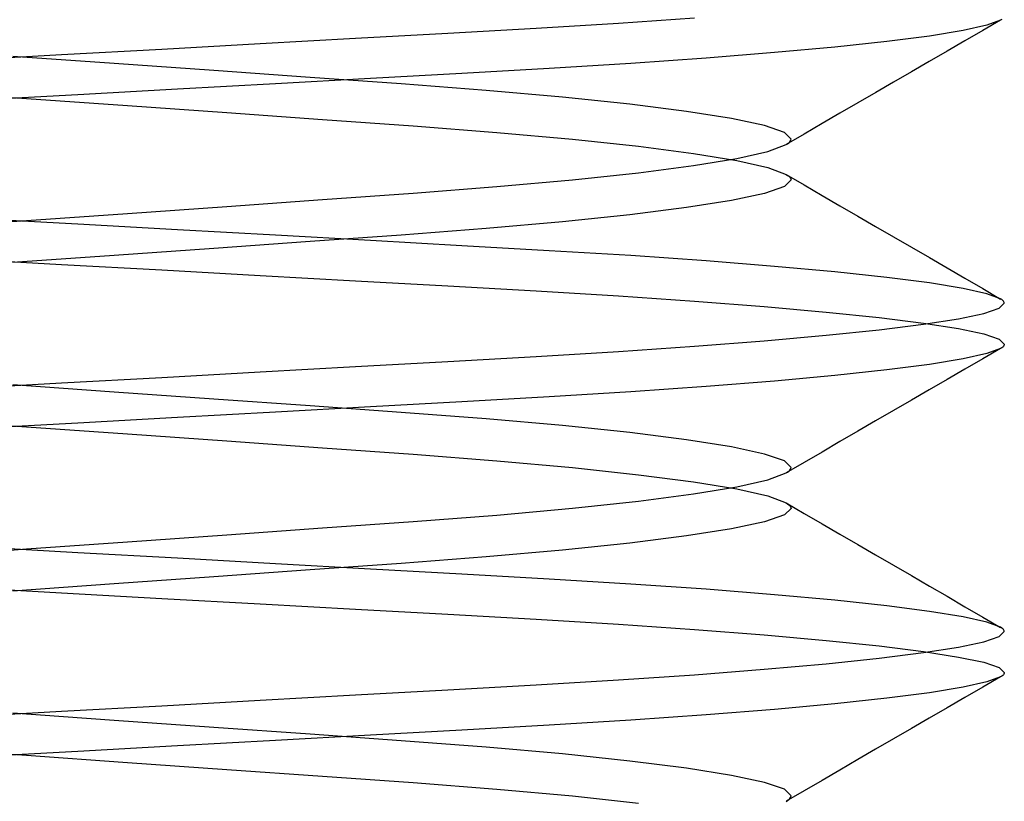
# Model space of a CAD drawing. Header units: millimetres. Extents: x -48 to 49.5, y -16 to 42.2.
# Tile 18 of 38: x 3.6 to 5.1, y 13.8 to 15. Entities that reach past the tile are written whole.
import ezdxf

# ---------------------------------------------------------------- set-up
doc = ezdxf.new("R2010")
doc.units = ezdxf.units.MM
doc.layers.add('MAIN-2', color=7, linetype='Continuous')

msp = doc.modelspace()

# ---------------------------------------------------------------- linework, layer by layer
at = {"layer": 'MAIN-2'}
for p, q in [((4.3867, 14.95), (4.5121, 14.9576)), ((4.3867, 14.95), (4.5121, 14.9576)), ((4.5121, 14.9576), (4.6282, 14.9656)), ((4.5121, 14.9576), (4.6282, 14.9656)), ((5.0944, 14.9624), (5.0673, 14.9466)), ((5.0944, 14.9624), (5.0673, 14.9466)), ((5.0944, 14.9623), (5.0735, 14.9545)), ((5.0944, 14.9623), (5.0735, 14.9545)), ((5.0961, 14.9634), (5.0944, 14.9623)), ((4.1115, 14.9347), (4.2523, 14.9425)), ((4.1115, 14.9347), (4.2523, 14.9425)), ((4.2523, 14.9425), (4.3867, 14.95)), ((4.2523, 14.9425), (4.3867, 14.95)), ((5.0373, 14.9464), (4.986, 14.938)), ((5.0373, 14.9464), (4.986, 14.938)), ((5.0735, 14.9545), (5.0373, 14.9464)), ((5.0735, 14.9545), (5.0373, 14.9464)), ((5.0673, 14.9466), (5.0401, 14.9309)), ((5.0673, 14.9466), (5.0401, 14.9309)), ((3.8165, 14.9182), (3.9662, 14.9266)), ((3.8165, 14.9182), (3.9662, 14.9266)), ((3.9662, 14.9266), (4.1115, 14.9347)), ((3.9662, 14.9266), (4.1115, 14.9347)), ((4.9208, 14.9296), (4.8419, 14.9211)), ((4.9208, 14.9296), (4.8419, 14.9211)), ((4.986, 14.938), (4.9208, 14.9296)), ((4.986, 14.938), (4.9208, 14.9296)), ((5.0401, 14.9309), (5.0129, 14.9151)), ((5.0401, 14.9309), (5.0129, 14.9151)), ((3.6639, 14.9098), (3.8165, 14.9182)), ((3.6639, 14.9098), (3.8165, 14.9182)), ((4.7497, 14.9127), (4.6457, 14.9044)), ((4.7497, 14.9127), (4.6457, 14.9044)), ((4.8419, 14.9211), (4.7497, 14.9127)), ((4.8419, 14.9211), (4.7497, 14.9127)), ((5.0129, 14.9151), (4.9857, 14.8994)), ((5.0129, 14.9151), (4.9857, 14.8994)), ((3.5115, 14.9013), (3.6639, 14.9098)), ((3.5115, 14.9013), (3.6639, 14.9098)), ((3.7439, 14.896), (3.5898, 14.907)), ((3.7439, 14.896), (3.5898, 14.907)), ((3.8959, 14.8853), (3.7439, 14.896)), ((3.8959, 14.8853), (3.7439, 14.896)), ((4.531, 14.8964), (4.4065, 14.8888)), ((4.531, 14.8964), (4.4065, 14.8888)), ((4.6457, 14.9044), (4.531, 14.8964)), ((4.6457, 14.9044), (4.531, 14.8964)), ((4.9857, 14.8994), (4.9585, 14.8836)), ((4.9857, 14.8994), (4.9585, 14.8836)), ((4.0424, 14.8749), (3.8959, 14.8853)), ((4.0424, 14.8749), (3.8959, 14.8853)), ((4.2738, 14.8812), (4.1346, 14.8735)), ((4.2738, 14.8812), (4.1346, 14.8735)), ((4.4065, 14.8888), (4.2738, 14.8812)), ((4.4065, 14.8888), (4.2738, 14.8812)), ((4.9585, 14.8836), (4.9313, 14.8678)), ((4.9585, 14.8836), (4.9313, 14.8678)), ((3.9895, 14.8654), (3.8402, 14.8571)), ((3.9895, 14.8654), (3.8402, 14.8571)), ((4.1346, 14.8735), (3.9895, 14.8654)), ((4.1346, 14.8735), (3.9895, 14.8654)), ((4.1812, 14.865), (4.0424, 14.8749)), ((4.1812, 14.865), (4.0424, 14.8749)), ((4.9313, 14.8678), (4.9041, 14.852)), ((4.9313, 14.8678), (4.9041, 14.852)), ((3.4561, 14.854), (3.6102, 14.843)), ((3.4561, 14.854), (3.6102, 14.843)), ((3.8402, 14.8571), (3.6885, 14.8487)), ((3.8402, 14.8571), (3.6885, 14.8487)), ((4.3104, 14.8551), (4.1812, 14.865)), ((4.3104, 14.8551), (4.1812, 14.865)), ((4.4271, 14.8449), (4.3104, 14.8551)), ((4.4271, 14.8449), (4.3104, 14.8551)), ((4.9041, 14.852), (4.8768, 14.8362)), ((4.9041, 14.852), (4.8768, 14.8362)), ((3.6885, 14.8487), (3.5361, 14.8402)), ((3.6885, 14.8487), (3.5361, 14.8402)), ((3.6102, 14.843), (3.7641, 14.8321)), ((3.6102, 14.843), (3.7641, 14.8321)), ((4.5293, 14.8341), (4.4271, 14.8449)), ((4.5293, 14.8341), (4.4271, 14.8449)), ((4.8768, 14.8362), (4.8496, 14.8204)), ((4.8768, 14.8362), (4.8496, 14.8204)), ((3.7641, 14.8321), (3.9154, 14.8214)), ((3.7641, 14.8321), (3.9154, 14.8214)), ((3.9154, 14.8214), (4.0615, 14.811)), ((3.9154, 14.8214), (4.0615, 14.811)), ((4.6157, 14.8232), (4.5293, 14.8341)), ((4.6157, 14.8232), (4.5293, 14.8341)), ((4.6846, 14.8123), (4.6157, 14.8232)), ((4.6846, 14.8123), (4.6157, 14.8232)), ((4.8496, 14.8204), (4.8224, 14.8046)), ((4.8496, 14.8204), (4.8224, 14.8046)), ((4.0615, 14.811), (4.1992, 14.8012)), ((4.0615, 14.811), (4.1992, 14.8012)), ((4.7346, 14.8016), (4.6846, 14.8123)), ((4.7346, 14.8016), (4.6846, 14.8123)), ((4.1992, 14.8012), (4.3267, 14.7913)), ((4.1992, 14.8012), (4.3267, 14.7913)), ((4.3267, 14.7913), (4.4421, 14.7809)), ((4.3267, 14.7913), (4.4421, 14.7809)), ((4.765, 14.7912), (4.7346, 14.8016)), ((4.765, 14.7912), (4.7346, 14.8016)), ((4.7752, 14.7812), (4.765, 14.7912)), ((4.7752, 14.7812), (4.765, 14.7912)), ((4.8224, 14.8046), (4.7952, 14.7888)), ((4.8224, 14.8046), (4.7952, 14.7888)), ((4.4421, 14.7809), (4.5426, 14.7701)), ((4.4421, 14.7809), (4.5426, 14.7701)), ((4.7952, 14.7888), (4.7679, 14.7729)), ((4.7952, 14.7888), (4.7679, 14.7729)), ((4.7699, 14.7741), (4.7718, 14.7756)), ((4.7699, 14.7741), (4.7718, 14.7756)), ((4.7718, 14.7756), (4.7733, 14.777)), ((4.7718, 14.7756), (4.7733, 14.777)), ((4.7733, 14.777), (4.7744, 14.7784)), ((4.7733, 14.777), (4.7744, 14.7784)), ((4.7744, 14.7784), (4.775, 14.7798)), ((4.7744, 14.7784), (4.775, 14.7798)), ((4.775, 14.7798), (4.7752, 14.7812)), ((4.775, 14.7798), (4.7752, 14.7812)), ((4.5426, 14.7701), (4.6263, 14.7592)), ((4.5426, 14.7701), (4.6263, 14.7592)), ((4.6923, 14.7516), (4.7397, 14.7623)), ((4.6923, 14.7516), (4.7397, 14.7623)), ((4.7397, 14.7623), (4.7675, 14.7727)), ((4.7397, 14.7623), (4.7675, 14.7727)), ((4.7675, 14.7727), (4.7699, 14.7741)), ((4.7675, 14.7727), (4.7699, 14.7741)), ((4.6263, 14.7592), (4.6923, 14.7484)), ((4.6263, 14.7592), (4.6923, 14.7484)), ((4.6263, 14.7408), (4.6923, 14.7516)), ((4.6263, 14.7408), (4.6923, 14.7516)), ((4.6923, 14.7484), (4.7397, 14.7377)), ((4.6923, 14.7484), (4.7397, 14.7377)), ((4.5426, 14.7299), (4.6263, 14.7408)), ((4.5426, 14.7299), (4.6263, 14.7408)), ((4.7397, 14.7377), (4.7675, 14.7273)), ((4.7397, 14.7377), (4.7675, 14.7273)), ((4.3267, 14.7087), (4.4421, 14.7191)), ((4.3267, 14.7087), (4.4421, 14.7191)), ((4.4421, 14.7191), (4.5426, 14.7299)), ((4.4421, 14.7191), (4.5426, 14.7299)), ((4.7752, 14.7188), (4.765, 14.7088)), ((4.7752, 14.7188), (4.765, 14.7088)), ((4.7675, 14.7273), (4.7699, 14.7259)), ((4.7675, 14.7273), (4.7699, 14.7259)), ((4.7679, 14.7271), (4.7952, 14.7112)), ((4.7679, 14.7271), (4.7952, 14.7112)), ((4.7699, 14.7259), (4.7718, 14.7244)), ((4.7699, 14.7259), (4.7718, 14.7244)), ((4.7718, 14.7244), (4.7733, 14.723)), ((4.7718, 14.7244), (4.7733, 14.723)), ((4.7733, 14.723), (4.7744, 14.7216)), ((4.7733, 14.723), (4.7744, 14.7216)), ((4.7744, 14.7216), (4.775, 14.7202)), ((4.7744, 14.7216), (4.775, 14.7202)), ((4.775, 14.7202), (4.7752, 14.7188)), ((4.775, 14.7202), (4.7752, 14.7188)), ((4.1992, 14.6988), (4.3267, 14.7087)), ((4.1992, 14.6988), (4.3267, 14.7087)), ((4.765, 14.7088), (4.7346, 14.6984)), ((4.765, 14.7088), (4.7346, 14.6984)), ((4.7952, 14.7112), (4.8224, 14.6954)), ((4.7952, 14.7112), (4.8224, 14.6954)), ((3.9155, 14.6786), (4.0615, 14.689)), ((3.9155, 14.6786), (4.0615, 14.689)), ((4.0615, 14.689), (4.1992, 14.6988)), ((4.0615, 14.689), (4.1992, 14.6988)), ((4.6846, 14.6877), (4.6157, 14.6768)), ((4.6846, 14.6877), (4.6157, 14.6768)), ((4.7346, 14.6984), (4.6846, 14.6877)), ((4.7346, 14.6984), (4.6846, 14.6877)), ((4.8224, 14.6954), (4.8496, 14.6796)), ((4.8224, 14.6954), (4.8496, 14.6796)), ((3.7641, 14.6679), (3.9155, 14.6786)), ((3.7641, 14.6679), (3.9155, 14.6786)), ((4.6157, 14.6768), (4.5293, 14.6659)), ((4.6157, 14.6768), (4.5293, 14.6659)), ((4.8496, 14.6796), (4.8768, 14.6638)), ((4.8496, 14.6796), (4.8768, 14.6638)), ((3.4561, 14.646), (3.6102, 14.657)), ((3.4561, 14.646), (3.6102, 14.657)), ((3.6885, 14.6513), (3.5361, 14.6598)), ((3.6885, 14.6513), (3.5361, 14.6598)), ((3.6102, 14.657), (3.7641, 14.6679)), ((3.6102, 14.657), (3.7641, 14.6679)), ((4.4271, 14.6551), (4.3104, 14.6449)), ((4.4271, 14.6551), (4.3104, 14.6449)), ((4.5293, 14.6659), (4.4271, 14.6551)), ((4.5293, 14.6659), (4.4271, 14.6551)), ((4.8768, 14.6638), (4.904, 14.648)), ((4.8768, 14.6638), (4.904, 14.648)), ((3.8402, 14.6429), (3.6885, 14.6513)), ((3.8402, 14.6429), (3.6885, 14.6513)), ((3.9895, 14.6346), (3.8402, 14.6429)), ((3.9895, 14.6346), (3.8402, 14.6429)), ((4.3104, 14.6449), (4.1812, 14.635)), ((4.3104, 14.6449), (4.1812, 14.635)), ((4.904, 14.648), (4.9313, 14.6322)), ((4.904, 14.648), (4.9313, 14.6322)), ((4.0424, 14.6251), (3.8959, 14.6147)), ((4.0424, 14.6251), (3.8959, 14.6147)), ((4.1346, 14.6265), (3.9895, 14.6346)), ((4.1346, 14.6265), (3.9895, 14.6346)), ((4.1812, 14.635), (4.0424, 14.6251)), ((4.1812, 14.635), (4.0424, 14.6251)), ((4.2738, 14.6188), (4.1346, 14.6265)), ((4.2738, 14.6188), (4.1346, 14.6265)), ((4.9313, 14.6322), (4.9585, 14.6164)), ((4.9313, 14.6322), (4.9585, 14.6164)), ((3.8959, 14.6147), (3.7439, 14.604)), ((3.8959, 14.6147), (3.7439, 14.604)), ((4.4065, 14.6112), (4.2738, 14.6188)), ((4.4065, 14.6112), (4.2738, 14.6188)), ((4.531, 14.6036), (4.4065, 14.6112)), ((4.531, 14.6036), (4.4065, 14.6112)), ((4.9585, 14.6164), (4.9858, 14.6006)), ((4.9585, 14.6164), (4.9858, 14.6006)), ((3.5115, 14.5987), (3.6639, 14.5902)), ((3.5115, 14.5987), (3.6639, 14.5902)), ((3.7439, 14.604), (3.5898, 14.593)), ((3.7439, 14.604), (3.5898, 14.593)), ((4.6457, 14.5956), (4.531, 14.6036)), ((4.6457, 14.5956), (4.531, 14.6036)), ((4.7497, 14.5873), (4.6457, 14.5956)), ((4.7497, 14.5873), (4.6457, 14.5956)), ((4.9858, 14.6006), (5.0129, 14.5849)), ((4.9858, 14.6006), (5.0129, 14.5849)), ((3.6639, 14.5902), (3.8165, 14.5818)), ((3.6639, 14.5902), (3.8165, 14.5818)), ((3.8165, 14.5818), (3.9662, 14.5734)), ((3.8165, 14.5818), (3.9662, 14.5734)), ((4.8419, 14.5789), (4.7497, 14.5873)), ((4.8419, 14.5789), (4.7497, 14.5873)), ((5.0129, 14.5849), (5.0401, 14.5691)), ((5.0129, 14.5849), (5.0401, 14.5691)), ((3.9662, 14.5734), (4.1115, 14.5653)), ((3.9662, 14.5734), (4.1115, 14.5653)), ((4.1115, 14.5653), (4.2523, 14.5575)), ((4.1115, 14.5653), (4.2523, 14.5575)), ((4.9208, 14.5704), (4.8419, 14.5789)), ((4.9208, 14.5704), (4.8419, 14.5789)), ((4.986, 14.562), (4.9208, 14.5704)), ((4.986, 14.562), (4.9208, 14.5704)), ((5.0401, 14.5691), (5.0673, 14.5534)), ((5.0401, 14.5691), (5.0673, 14.5534)), ((4.2523, 14.5575), (4.3867, 14.55)), ((4.2523, 14.5575), (4.3867, 14.55)), ((5.0373, 14.5536), (4.986, 14.562)), ((5.0373, 14.5536), (4.986, 14.562)), ((5.0735, 14.5455), (5.0373, 14.5536)), ((5.0735, 14.5455), (5.0373, 14.5536)), ((5.0673, 14.5534), (5.0944, 14.5376)), ((5.0673, 14.5534), (5.0944, 14.5376)), ((4.3867, 14.55), (4.5121, 14.5424)), ((4.3867, 14.55), (4.5121, 14.5424)), ((4.5121, 14.5424), (4.6282, 14.5344)), ((4.5121, 14.5424), (4.6282, 14.5344)), ((5.0944, 14.5377), (5.0735, 14.5455)), ((5.0944, 14.5377), (5.0735, 14.5455)), ((5.0961, 14.5366), (5.0944, 14.5377)), ((5.0961, 14.5366), (5.0944, 14.5377)), ((5.0975, 14.5355), (5.0961, 14.5366)), ((5.0975, 14.5355), (5.0961, 14.5366)), ((5.0986, 14.5345), (5.0975, 14.5355)), ((5.0986, 14.5345), (5.0975, 14.5355)), ((4.6282, 14.5344), (4.7344, 14.5261)), ((4.6282, 14.5344), (4.7344, 14.5261)), ((4.7344, 14.5261), (4.8284, 14.5177)), ((4.7344, 14.5261), (4.8284, 14.5177)), ((5.0689, 14.5156), (5.0922, 14.5236)), ((5.0689, 14.5156), (5.0922, 14.5236)), ((5.0922, 14.5236), (5.1, 14.5312)), ((5.0922, 14.5236), (5.1, 14.5312)), ((5.0994, 14.5334), (5.0986, 14.5345)), ((5.0994, 14.5334), (5.0986, 14.5345)), ((5.0998, 14.5323), (5.0994, 14.5334)), ((5.0998, 14.5323), (5.0994, 14.5334)), ((5.1, 14.5312), (5.0998, 14.5323)), ((5.1, 14.5312), (5.0998, 14.5323)), ((4.8284, 14.5177), (4.9094, 14.5093)), ((4.8284, 14.5177), (4.9094, 14.5093)), ((4.9094, 14.5093), (4.977, 14.5008)), ((4.9094, 14.5093), (4.977, 14.5008)), ((4.977, 14.4992), (5.0304, 14.5075)), ((4.977, 14.4992), (5.0304, 14.5075)), ((5.0304, 14.5075), (5.0689, 14.5156)), ((5.0304, 14.5075), (5.0689, 14.5156)), ((4.8284, 14.4823), (4.9094, 14.4907)), ((4.8284, 14.4823), (4.9094, 14.4907)), ((4.9094, 14.4907), (4.977, 14.4992)), ((4.9094, 14.4907), (4.977, 14.4992)), ((4.977, 14.5008), (5.0304, 14.4925)), ((4.977, 14.5008), (5.0304, 14.4925)), ((5.0304, 14.4925), (5.0689, 14.4844)), ((5.0304, 14.4925), (5.0689, 14.4844)), ((4.7344, 14.4739), (4.8284, 14.4823)), ((4.7344, 14.4739), (4.8284, 14.4823)), ((5.0689, 14.4844), (5.0922, 14.4764)), ((5.0689, 14.4844), (5.0922, 14.4764)), ((5.0922, 14.4764), (5.1, 14.4688)), ((5.0922, 14.4764), (5.1, 14.4688)), ((4.5121, 14.4576), (4.6282, 14.4656)), ((4.5121, 14.4576), (4.6282, 14.4656)), ((4.6282, 14.4656), (4.7344, 14.4739)), ((4.6282, 14.4656), (4.7344, 14.4739)), ((5.0944, 14.4624), (5.0673, 14.4466)), ((5.0944, 14.4624), (5.0673, 14.4466)), ((5.0944, 14.4623), (5.0735, 14.4545)), ((5.0944, 14.4623), (5.0735, 14.4545)), ((5.0961, 14.4634), (5.0944, 14.4623)), ((5.0961, 14.4634), (5.0944, 14.4623)), ((5.0975, 14.4645), (5.0961, 14.4634)), ((5.0975, 14.4645), (5.0961, 14.4634)), ((5.0986, 14.4655), (5.0975, 14.4645)), ((5.0986, 14.4655), (5.0975, 14.4645)), ((5.0994, 14.4666), (5.0986, 14.4655)), ((5.0994, 14.4666), (5.0986, 14.4655)), ((5.0998, 14.4677), (5.0994, 14.4666)), ((5.0998, 14.4677), (5.0994, 14.4666)), ((5.1, 14.4688), (5.0998, 14.4677)), ((5.1, 14.4688), (5.0998, 14.4677)), ((4.2523, 14.4425), (4.3867, 14.45)), ((4.2523, 14.4425), (4.3867, 14.45)), ((4.3867, 14.45), (4.5121, 14.4576)), ((4.3867, 14.45), (4.5121, 14.4576)), ((5.0373, 14.4464), (4.986, 14.438)), ((5.0373, 14.4464), (4.986, 14.438)), ((5.0735, 14.4545), (5.0373, 14.4464)), ((5.0735, 14.4545), (5.0373, 14.4464)), ((5.0673, 14.4466), (5.0401, 14.4309)), ((5.0673, 14.4466), (5.0401, 14.4309)), ((3.9662, 14.4266), (4.1115, 14.4347)), ((3.9662, 14.4266), (4.1115, 14.4347)), ((4.1115, 14.4347), (4.2523, 14.4425)), ((4.1115, 14.4347), (4.2523, 14.4425)), ((4.986, 14.438), (4.9208, 14.4296)), ((4.986, 14.438), (4.9208, 14.4296)), ((5.0401, 14.4309), (5.0129, 14.4151)), ((5.0401, 14.4309), (5.0129, 14.4151)), ((3.6639, 14.4098), (3.8165, 14.4182)), ((3.6639, 14.4098), (3.8165, 14.4182)), ((3.8165, 14.4182), (3.9662, 14.4266)), ((3.8165, 14.4182), (3.9662, 14.4266)), ((4.8419, 14.4211), (4.7497, 14.4127)), ((4.8419, 14.4211), (4.7497, 14.4127)), ((4.9208, 14.4296), (4.8419, 14.4211)), ((4.9208, 14.4296), (4.8419, 14.4211)), ((5.0129, 14.4151), (4.9857, 14.3993)), ((5.0129, 14.4151), (4.9857, 14.3993)), ((3.5115, 14.4013), (3.6639, 14.4098)), ((3.5115, 14.4013), (3.6639, 14.4098)), ((3.7439, 14.396), (3.5898, 14.407)), ((3.7439, 14.396), (3.5898, 14.407)), ((4.6457, 14.4044), (4.531, 14.3964)), ((4.6457, 14.4044), (4.531, 14.3964)), ((4.7497, 14.4127), (4.6457, 14.4044)), ((4.7497, 14.4127), (4.6457, 14.4044)), ((3.8959, 14.3853), (3.7439, 14.396)), ((3.8959, 14.3853), (3.7439, 14.396)), ((4.0424, 14.3749), (3.8959, 14.3853)), ((4.0424, 14.3749), (3.8959, 14.3853)), ((4.4065, 14.3888), (4.2738, 14.3812)), ((4.4065, 14.3888), (4.2738, 14.3812)), ((4.531, 14.3964), (4.4065, 14.3888)), ((4.531, 14.3964), (4.4065, 14.3888)), ((4.9857, 14.3993), (4.9585, 14.3836)), ((4.9857, 14.3993), (4.9585, 14.3836)), ((4.1346, 14.3735), (3.9895, 14.3654)), ((4.1346, 14.3735), (3.9895, 14.3654)), ((4.1812, 14.365), (4.0424, 14.3749)), ((4.1812, 14.365), (4.0424, 14.3749)), ((4.2738, 14.3812), (4.1346, 14.3735)), ((4.2738, 14.3812), (4.1346, 14.3735)), ((4.9585, 14.3836), (4.9313, 14.3678)), ((4.9585, 14.3836), (4.9313, 14.3678)), ((3.8402, 14.3571), (3.6885, 14.3487)), ((3.8402, 14.3571), (3.6885, 14.3487)), ((3.9895, 14.3654), (3.8402, 14.3571)), ((3.9895, 14.3654), (3.8402, 14.3571)), ((4.3104, 14.3551), (4.1812, 14.365)), ((4.3104, 14.3551), (4.1812, 14.365)), ((4.4271, 14.3449), (4.3104, 14.3551)), ((4.4271, 14.3449), (4.3104, 14.3551)), ((4.9313, 14.3678), (4.904, 14.352)), ((4.9313, 14.3678), (4.904, 14.352)), ((3.4561, 14.354), (3.6102, 14.343)), ((3.4561, 14.354), (3.6102, 14.343)), ((3.6885, 14.3487), (3.5361, 14.3402)), ((3.6885, 14.3487), (3.5361, 14.3402)), ((3.6102, 14.343), (3.7641, 14.3321)), ((3.6102, 14.343), (3.7641, 14.3321)), ((4.5293, 14.3341), (4.4271, 14.3449)), ((4.5293, 14.3341), (4.4271, 14.3449)), ((4.904, 14.352), (4.8768, 14.3362)), ((4.904, 14.352), (4.8768, 14.3362)), ((3.7641, 14.3321), (3.9154, 14.3214)), ((3.7641, 14.3321), (3.9154, 14.3214)), ((4.6157, 14.3232), (4.5293, 14.3341)), ((4.6157, 14.3232), (4.5293, 14.3341)), ((4.8768, 14.3362), (4.8496, 14.3204)), ((4.8768, 14.3362), (4.8496, 14.3204)), ((3.9154, 14.3214), (4.0615, 14.311)), ((3.9154, 14.3214), (4.0615, 14.311)), ((4.0615, 14.311), (4.1992, 14.3012)), ((4.0615, 14.311), (4.1992, 14.3012)), ((4.6846, 14.3123), (4.6157, 14.3232)), ((4.6846, 14.3123), (4.6157, 14.3232)), ((4.7346, 14.3016), (4.6846, 14.3123)), ((4.7346, 14.3016), (4.6846, 14.3123)), ((4.8496, 14.3204), (4.8224, 14.3046)), ((4.8496, 14.3204), (4.8224, 14.3046)), ((4.1992, 14.3012), (4.3267, 14.2913)), ((4.1992, 14.3012), (4.3267, 14.2913)), ((4.765, 14.2912), (4.7346, 14.3016)), ((4.765, 14.2912), (4.7346, 14.3016)), ((4.8224, 14.3046), (4.7952, 14.2888)), ((4.8224, 14.3046), (4.7952, 14.2888)), ((4.3267, 14.2913), (4.4421, 14.2809)), ((4.3267, 14.2913), (4.4421, 14.2809)), ((4.4421, 14.2809), (4.5426, 14.2701)), ((4.4421, 14.2809), (4.5426, 14.2701)), ((4.7752, 14.2812), (4.765, 14.2912)), ((4.7752, 14.2812), (4.765, 14.2912)), ((4.7952, 14.2888), (4.7679, 14.2729)), ((4.7952, 14.2888), (4.7679, 14.2729)), ((4.775, 14.2798), (4.7752, 14.2812)), ((4.775, 14.2798), (4.7752, 14.2812)), ((4.5426, 14.2701), (4.6263, 14.2592)), ((4.5426, 14.2701), (4.6263, 14.2592)), ((4.7397, 14.2623), (4.7675, 14.2727)), ((4.7397, 14.2623), (4.7675, 14.2727)), ((4.7675, 14.2727), (4.7699, 14.2741)), ((4.7675, 14.2727), (4.7699, 14.2741)), ((4.7699, 14.2741), (4.7718, 14.2756)), ((4.7699, 14.2741), (4.7718, 14.2756)), ((4.7718, 14.2756), (4.7733, 14.277)), ((4.7718, 14.2756), (4.7733, 14.277)), ((4.7733, 14.277), (4.7744, 14.2784)), ((4.7733, 14.277), (4.7744, 14.2784)), ((4.7744, 14.2784), (4.775, 14.2798)), ((4.7744, 14.2784), (4.775, 14.2798)), ((4.6263, 14.2592), (4.6923, 14.2484)), ((4.6263, 14.2592), (4.6923, 14.2484)), ((4.6263, 14.2408), (4.6923, 14.2516)), ((4.6263, 14.2408), (4.6923, 14.2516)), ((4.6923, 14.2516), (4.7397, 14.2623)), ((4.6923, 14.2516), (4.7397, 14.2623)), ((4.5426, 14.2299), (4.6263, 14.2408)), ((4.5426, 14.2299), (4.6263, 14.2408)), ((4.6923, 14.2484), (4.7397, 14.2377)), ((4.6923, 14.2484), (4.7397, 14.2377)), ((4.7397, 14.2377), (4.7675, 14.2273)), ((4.7397, 14.2377), (4.7675, 14.2273)), ((4.4421, 14.2191), (4.5426, 14.2299)), ((4.4421, 14.2191), (4.5426, 14.2299)), ((4.7675, 14.2273), (4.7699, 14.2259)), ((4.7675, 14.2273), (4.7699, 14.2259)), ((4.7679, 14.2271), (4.7952, 14.2112)), ((4.7679, 14.2271), (4.7952, 14.2112)), ((4.7699, 14.2259), (4.7718, 14.2244)), ((4.7699, 14.2259), (4.7718, 14.2244)), ((4.7718, 14.2244), (4.7733, 14.223)), ((4.7718, 14.2244), (4.7733, 14.223)), ((4.7733, 14.223), (4.7744, 14.2216)), ((4.7733, 14.223), (4.7744, 14.2216)), ((4.7744, 14.2216), (4.775, 14.2202)), ((4.7744, 14.2216), (4.775, 14.2202)), ((4.775, 14.2202), (4.7752, 14.2188)), ((4.775, 14.2202), (4.7752, 14.2188)), ((4.1992, 14.1988), (4.3267, 14.2087)), ((4.1992, 14.1988), (4.3267, 14.2087)), ((4.3267, 14.2087), (4.4421, 14.2191)), ((4.3267, 14.2087), (4.4421, 14.2191)), ((4.765, 14.2088), (4.7346, 14.1984)), ((4.765, 14.2088), (4.7346, 14.1984)), ((4.7752, 14.2188), (4.765, 14.2088)), ((4.7752, 14.2188), (4.765, 14.2088)), ((4.7952, 14.2112), (4.8224, 14.1954)), ((4.7952, 14.2112), (4.8224, 14.1954)), ((4.0615, 14.189), (4.1992, 14.1988)), ((4.0615, 14.189), (4.1992, 14.1988)), ((4.7346, 14.1984), (4.6846, 14.1877)), ((4.7346, 14.1984), (4.6846, 14.1877)), ((4.8224, 14.1954), (4.8496, 14.1796)), ((4.8224, 14.1954), (4.8496, 14.1796)), ((3.7641, 14.1679), (3.9155, 14.1786)), ((3.7641, 14.1679), (3.9155, 14.1786)), ((3.9155, 14.1786), (4.0615, 14.189)), ((3.9155, 14.1786), (4.0615, 14.189)), ((4.6157, 14.1768), (4.5293, 14.1659)), ((4.6157, 14.1768), (4.5293, 14.1659)), ((4.6846, 14.1877), (4.6157, 14.1768)), ((4.6846, 14.1877), (4.6157, 14.1768)), ((4.8496, 14.1796), (4.8768, 14.1638)), ((4.8496, 14.1796), (4.8768, 14.1638)), ((3.6102, 14.157), (3.7641, 14.1679)), ((3.6102, 14.157), (3.7641, 14.1679)), ((4.5293, 14.1659), (4.4271, 14.1551)), ((4.5293, 14.1659), (4.4271, 14.1551)), ((4.8768, 14.1638), (4.904, 14.148)), ((4.8768, 14.1638), (4.904, 14.148)), ((3.4561, 14.146), (3.6102, 14.157)), ((3.4561, 14.146), (3.6102, 14.157)), ((3.6885, 14.1513), (3.5361, 14.1598)), ((3.6885, 14.1513), (3.5361, 14.1598)), ((3.8402, 14.1429), (3.6885, 14.1513)), ((3.8402, 14.1429), (3.6885, 14.1513)), ((4.4271, 14.1551), (4.3104, 14.1449)), ((4.4271, 14.1551), (4.3104, 14.1449)), ((4.904, 14.148), (4.9313, 14.1322)), ((4.904, 14.148), (4.9313, 14.1322)), ((3.9895, 14.1346), (3.8402, 14.1429)), ((3.9895, 14.1346), (3.8402, 14.1429)), ((4.1346, 14.1265), (3.9895, 14.1346)), ((4.1346, 14.1265), (3.9895, 14.1346)), ((4.1812, 14.135), (4.0424, 14.1251)), ((4.1812, 14.135), (4.0424, 14.1251)), ((4.3104, 14.1449), (4.1812, 14.135)), ((4.3104, 14.1449), (4.1812, 14.135)), ((4.9313, 14.1322), (4.9585, 14.1164)), ((4.9313, 14.1322), (4.9585, 14.1164)), ((4.0424, 14.1251), (3.8959, 14.1147)), ((4.0424, 14.1251), (3.8959, 14.1147)), ((4.2738, 14.1188), (4.1346, 14.1265)), ((4.2738, 14.1188), (4.1346, 14.1265)), ((4.4065, 14.1112), (4.2738, 14.1188)), ((4.4065, 14.1112), (4.2738, 14.1188)), ((4.9585, 14.1164), (4.9858, 14.1006)), ((4.9585, 14.1164), (4.9858, 14.1006)), ((3.7439, 14.104), (3.5898, 14.093)), ((3.7439, 14.104), (3.5898, 14.093)), ((3.8959, 14.1147), (3.7439, 14.104)), ((3.8959, 14.1147), (3.7439, 14.104)), ((4.531, 14.1036), (4.4065, 14.1112)), ((4.531, 14.1036), (4.4065, 14.1112)), ((4.6457, 14.0956), (4.531, 14.1036)), ((4.6457, 14.0956), (4.531, 14.1036)), ((4.9858, 14.1006), (5.0129, 14.0849)), ((4.9858, 14.1006), (5.0129, 14.0849)), ((3.5115, 14.0987), (3.6639, 14.0902)), ((3.5115, 14.0987), (3.6639, 14.0902)), ((3.6639, 14.0902), (3.8165, 14.0818)), ((3.6639, 14.0902), (3.8165, 14.0818)), ((4.7497, 14.0873), (4.6457, 14.0956)), ((4.7497, 14.0873), (4.6457, 14.0956)), ((4.8419, 14.0789), (4.7497, 14.0873)), ((4.8419, 14.0789), (4.7497, 14.0873)), ((3.8165, 14.0818), (3.9662, 14.0734)), ((3.8165, 14.0818), (3.9662, 14.0734)), ((3.9662, 14.0734), (4.1115, 14.0653)), ((3.9662, 14.0734), (4.1115, 14.0653)), ((4.9208, 14.0704), (4.8419, 14.0789)), ((4.9208, 14.0704), (4.8419, 14.0789)), ((4.986, 14.062), (4.9208, 14.0704)), ((4.986, 14.062), (4.9208, 14.0704)), ((5.0129, 14.0849), (5.0401, 14.0691)), ((5.0129, 14.0849), (5.0401, 14.0691)), ((4.1115, 14.0653), (4.2523, 14.0575)), ((4.1115, 14.0653), (4.2523, 14.0575)), ((4.2523, 14.0575), (4.3867, 14.05)), ((4.2523, 14.0575), (4.3867, 14.05)), ((5.0373, 14.0536), (4.986, 14.062)), ((5.0373, 14.0536), (4.986, 14.062)), ((5.0401, 14.0691), (5.0673, 14.0534)), ((5.0401, 14.0691), (5.0673, 14.0534)), ((4.3867, 14.05), (4.5121, 14.0424)), ((4.3867, 14.05), (4.5121, 14.0424)), ((4.5121, 14.0424), (4.6282, 14.0344)), ((4.5121, 14.0424), (4.6282, 14.0344)), ((5.0735, 14.0455), (5.0373, 14.0536)), ((5.0735, 14.0455), (5.0373, 14.0536)), ((5.0673, 14.0534), (5.0944, 14.0376)), ((5.0673, 14.0534), (5.0944, 14.0376)), ((5.0944, 14.0377), (5.0735, 14.0455)), ((5.0944, 14.0377), (5.0735, 14.0455)), ((4.6282, 14.0344), (4.7344, 14.0261)), ((4.6282, 14.0344), (4.7344, 14.0261)), ((4.7344, 14.0261), (4.8284, 14.0177)), ((4.7344, 14.0261), (4.8284, 14.0177)), ((5.0922, 14.0236), (5.1, 14.0312)), ((5.0922, 14.0236), (5.1, 14.0312)), ((5.0961, 14.0366), (5.0944, 14.0377)), ((5.0961, 14.0366), (5.0944, 14.0377)), ((5.0975, 14.0355), (5.0961, 14.0366)), ((5.0975, 14.0355), (5.0961, 14.0366)), ((5.0986, 14.0345), (5.0975, 14.0355)), ((5.0986, 14.0345), (5.0975, 14.0355)), ((5.0994, 14.0334), (5.0986, 14.0345)), ((5.0994, 14.0334), (5.0986, 14.0345)), ((5.0998, 14.0323), (5.0994, 14.0334)), ((5.0998, 14.0323), (5.0994, 14.0334)), ((5.1, 14.0312), (5.0998, 14.0323)), ((5.1, 14.0312), (5.0998, 14.0323)), ((4.8284, 14.0177), (4.9094, 14.0093)), ((4.8284, 14.0177), (4.9094, 14.0093)), ((5.0304, 14.0075), (5.0689, 14.0156)), ((5.0304, 14.0075), (5.0689, 14.0156)), ((5.0689, 14.0156), (5.0922, 14.0236)), ((5.0689, 14.0156), (5.0922, 14.0236)), ((4.9094, 14.0093), (4.977, 14.0008)), ((4.9094, 14.0093), (4.977, 14.0008)), ((4.9094, 13.9907), (4.977, 13.9992)), ((4.9094, 13.9907), (4.977, 13.9992)), ((4.977, 13.9992), (5.0304, 14.0075)), ((4.977, 13.9992), (5.0304, 14.0075)), ((4.977, 14.0008), (5.0304, 13.9925)), ((4.977, 14.0008), (5.0304, 13.9925)), ((4.7344, 13.9739), (4.8284, 13.9823)), ((4.7344, 13.9739), (4.8284, 13.9823)), ((4.8284, 13.9823), (4.9094, 13.9907)), ((4.8284, 13.9823), (4.9094, 13.9907)), ((5.0304, 13.9925), (5.0689, 13.9844)), ((5.0304, 13.9925), (5.0689, 13.9844)), ((5.0689, 13.9844), (5.0922, 13.9764)), ((5.0689, 13.9844), (5.0922, 13.9764)), ((4.5121, 13.9576), (4.6282, 13.9656)), ((4.5121, 13.9576), (4.6282, 13.9656)), ((4.6282, 13.9656), (4.7344, 13.9739)), ((4.6282, 13.9656), (4.7344, 13.9739)), ((5.0922, 13.9764), (5.1, 13.9688)), ((5.0922, 13.9764), (5.1, 13.9688)), ((5.0986, 13.9655), (5.0975, 13.9645)), ((5.0986, 13.9655), (5.0975, 13.9645)), ((5.0994, 13.9666), (5.0986, 13.9655)), ((5.0994, 13.9666), (5.0986, 13.9655)), ((5.0998, 13.9677), (5.0994, 13.9666)), ((5.0998, 13.9677), (5.0994, 13.9666)), ((5.1, 13.9688), (5.0998, 13.9677)), ((5.1, 13.9688), (5.0998, 13.9677)), ((4.2523, 13.9425), (4.3867, 13.95)), ((4.2523, 13.9425), (4.3867, 13.95)), ((4.3867, 13.95), (4.5121, 13.9576)), ((4.3867, 13.95), (4.5121, 13.9576)), ((5.0735, 13.9545), (5.0373, 13.9464)), ((5.0735, 13.9545), (5.0373, 13.9464)), ((5.0944, 13.9624), (5.0673, 13.9466)), ((5.0944, 13.9624), (5.0673, 13.9466)), ((5.0944, 13.9623), (5.0735, 13.9545)), ((5.0944, 13.9623), (5.0735, 13.9545)), ((5.0961, 13.9634), (5.0944, 13.9623)), ((5.0961, 13.9634), (5.0944, 13.9623)), ((5.0975, 13.9645), (5.0961, 13.9634)), ((5.0975, 13.9645), (5.0961, 13.9634)), ((4.1115, 13.9347), (4.2523, 13.9425)), ((4.1115, 13.9347), (4.2523, 13.9425)), ((4.986, 13.938), (4.9208, 13.9296)), ((4.986, 13.938), (4.9208, 13.9296)), ((5.0373, 13.9464), (4.986, 13.938)), ((5.0373, 13.9464), (4.986, 13.938)), ((5.0673, 13.9466), (5.0401, 13.9309)), ((5.0673, 13.9466), (5.0401, 13.9309)), ((3.8165, 13.9182), (3.9662, 13.9266)), ((3.8165, 13.9182), (3.9662, 13.9266)), ((3.9662, 13.9266), (4.1115, 13.9347)), ((3.9662, 13.9266), (4.1115, 13.9347)), ((4.8419, 13.9211), (4.7497, 13.9127)), ((4.8419, 13.9211), (4.7497, 13.9127)), ((4.9208, 13.9296), (4.8419, 13.9211)), ((4.9208, 13.9296), (4.8419, 13.9211)), ((5.0401, 13.9309), (5.0129, 13.9151)), ((5.0401, 13.9309), (5.0129, 13.9151)), ((3.5115, 13.9013), (3.6639, 13.9098)), ((3.5115, 13.9013), (3.6639, 13.9098)), ((3.7439, 13.896), (3.5898, 13.907)), ((3.7439, 13.896), (3.5898, 13.907)), ((3.6639, 13.9098), (3.8165, 13.9182)), ((3.6639, 13.9098), (3.8165, 13.9182)), ((4.7497, 13.9127), (4.6457, 13.9044)), ((4.7497, 13.9127), (4.6457, 13.9044)), ((5.0129, 13.9151), (4.9857, 13.8993)), ((5.0129, 13.9151), (4.9857, 13.8993)), ((3.8959, 13.8853), (3.7439, 13.896)), ((3.8959, 13.8853), (3.7439, 13.896)), ((4.531, 13.8964), (4.4065, 13.8888)), ((4.531, 13.8964), (4.4065, 13.8888)), ((4.6457, 13.9044), (4.531, 13.8964)), ((4.6457, 13.9044), (4.531, 13.8964)), ((4.9857, 13.8993), (4.9585, 13.8836)), ((4.9857, 13.8993), (4.9585, 13.8836)), ((4.0424, 13.8749), (3.8959, 13.8853)), ((4.0424, 13.8749), (3.8959, 13.8853)), ((4.2738, 13.8812), (4.1346, 13.8735)), ((4.2738, 13.8812), (4.1346, 13.8735)), ((4.4065, 13.8888), (4.2738, 13.8812)), ((4.4065, 13.8888), (4.2738, 13.8812)), ((4.9585, 13.8836), (4.9313, 13.8678)), ((4.9585, 13.8836), (4.9313, 13.8678)), ((3.9895, 13.8654), (3.8402, 13.8571)), ((3.9895, 13.8654), (3.8402, 13.8571)), ((4.1346, 13.8735), (3.9895, 13.8654)), ((4.1346, 13.8735), (3.9895, 13.8654)), ((4.1812, 13.865), (4.0424, 13.8749)), ((4.1812, 13.865), (4.0424, 13.8749)), ((4.3104, 13.8551), (4.1812, 13.865)), ((4.3104, 13.8551), (4.1812, 13.865)), ((4.9313, 13.8678), (4.904, 13.852)), ((4.9313, 13.8678), (4.904, 13.852)), ((3.4561, 13.854), (3.6102, 13.843)), ((3.4561, 13.854), (3.6102, 13.843)), ((3.6885, 13.8487), (3.5361, 13.8402)), ((3.6885, 13.8487), (3.5361, 13.8402)), ((3.8402, 13.8571), (3.6885, 13.8487)), ((3.8402, 13.8571), (3.6885, 13.8487)), ((4.4271, 13.8449), (4.3104, 13.8551)), ((4.4271, 13.8449), (4.3104, 13.8551)), ((4.904, 13.852), (4.8768, 13.8362)), ((4.904, 13.852), (4.8768, 13.8362)), ((3.6102, 13.843), (3.7641, 13.8321)), ((3.6102, 13.843), (3.7641, 13.8321)), ((3.7641, 13.8321), (3.9154, 13.8214)), ((3.7641, 13.8321), (3.9154, 13.8214)), ((4.5293, 13.8341), (4.4271, 13.8449)), ((4.5293, 13.8341), (4.4271, 13.8449)), ((4.6157, 13.8232), (4.5293, 13.8341)), ((4.6157, 13.8232), (4.5293, 13.8341)), ((4.8768, 13.8362), (4.8496, 13.8204)), ((4.8768, 13.8362), (4.8496, 13.8204)), ((3.9154, 13.8214), (4.0615, 13.811)), ((3.9154, 13.8214), (4.0615, 13.811)), ((4.6846, 13.8123), (4.6157, 13.8232)), ((4.6846, 13.8123), (4.6157, 13.8232)), ((4.8496, 13.8204), (4.8224, 13.8046)), ((4.8496, 13.8204), (4.8224, 13.8046)), ((4.0615, 13.811), (4.1992, 13.8012)), ((4.0615, 13.811), (4.1992, 13.8012)), ((4.1992, 13.8012), (4.3267, 13.7913)), ((4.1992, 13.8012), (4.3267, 13.7913)), ((4.7346, 13.8016), (4.6846, 13.8123)), ((4.7346, 13.8016), (4.6846, 13.8123)), ((4.765, 13.7912), (4.7346, 13.8016)), ((4.765, 13.7912), (4.7346, 13.8016)), ((4.8224, 13.8046), (4.7952, 13.7888)), ((4.8224, 13.8046), (4.7952, 13.7888)), ((4.3267, 13.7913), (4.4421, 13.7809)), ((4.3267, 13.7913), (4.4421, 13.7809)), ((4.7752, 13.7812), (4.765, 13.7912)), ((4.7752, 13.7812), (4.765, 13.7912)), ((4.7952, 13.7888), (4.7679, 13.7729)), ((4.7952, 13.7888), (4.7679, 13.7729)), ((4.4421, 13.7809), (4.5426, 13.7701)), ((4.4421, 13.7809), (4.5426, 13.7701)), ((4.7675, 13.7727), (4.7699, 13.7741)), ((4.7675, 13.7727), (4.7699, 13.7741)), ((4.7699, 13.7741), (4.7718, 13.7756)), ((4.7699, 13.7741), (4.7718, 13.7756)), ((4.7718, 13.7756), (4.7733, 13.777)), ((4.7718, 13.7756), (4.7733, 13.777)), ((4.7733, 13.777), (4.7744, 13.7784)), ((4.7733, 13.777), (4.7744, 13.7784)), ((4.7744, 13.7784), (4.775, 13.7798)), ((4.7744, 13.7784), (4.775, 13.7798)), ((4.775, 13.7798), (4.7752, 13.7812)), ((4.775, 13.7798), (4.7752, 13.7812))]:
    msp.add_line(p, q, dxfattribs=at)

doc.saveas('drawing.dxf')
